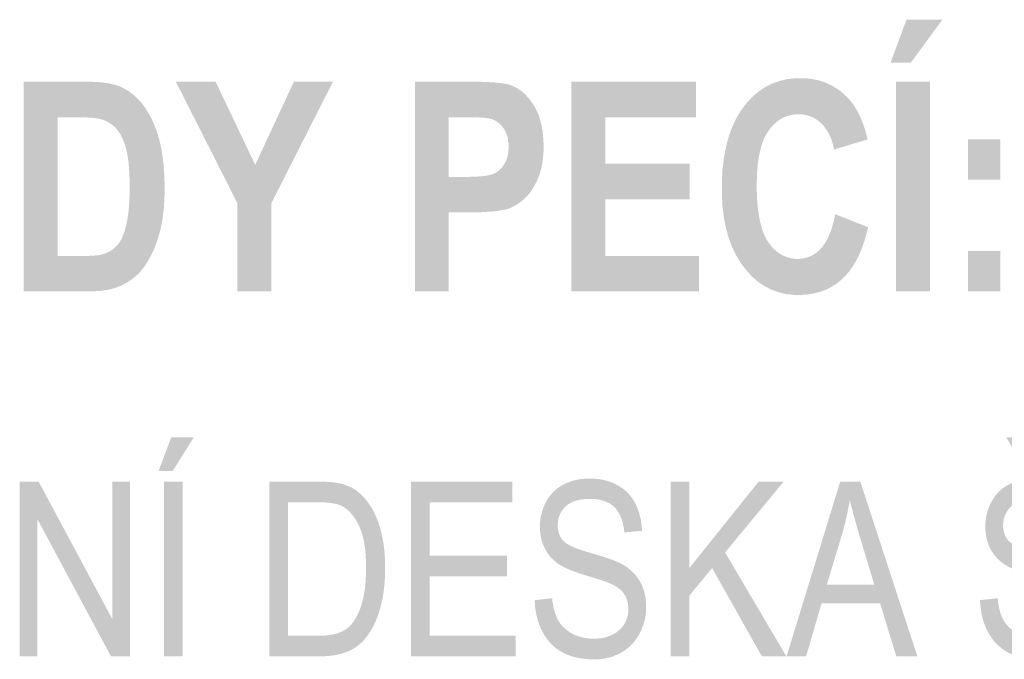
# Model space of a CAD drawing. Header units: millimetres. Extents: x 0 to 78750, y 0 to 63000.
# Tile 27 of 69: x 67299 to 68355, y 10674 to 11361. Entities that reach past the tile are written whole.
import ezdxf

# ---------------------------------------------------------------- set-up
doc = ezdxf.new("R2010")
doc.units = ezdxf.units.MM
doc.header["$LTSCALE"] = 1000
doc.layers.add('Text obecně', color=7, linetype='Continuous')

msp = doc.modelspace()

# ---------------------------------------------------------------- hatches: boundary and pattern name
at = {"layer": 'Text obecně', "linetype": 'Continuous', "lineweight": -3, "transparency": 33554687}
h = msp.add_hatch(color=7, dxfattribs=at)
h.paths.add_polyline_path([(68238.6, 11069.1), (68238.6, 11294.1), (68274.9, 11294.1), (68274.9, 11069.1)], flags=16)
h.paths.add_polyline_path([(68232.7, 11314.6), (68249.7, 11360.6), (68288.2, 11360.6), (68254.5, 11314.6)], flags=16)
h = msp.add_hatch(color=7, dxfattribs=at)
h.paths.add_polyline_path([(67303, 11294.1), (67369.5, 11294.1), (67372.3, 11294.1), (67375, 11294), (67377.6, 11293.9), (67380.1, 11293.8), (67382.6, 11293.7), (67384.9, 11293.5), (67387.2, 11293.3), (67389.3, 11293), (67391.5, 11292.7), (67393.5, 11292.4), (67395.4, 11292), (67397.2, 11291.6), (67399.1, 11291.2), (67400.7, 11290.8), (67402.3, 11290.3), (67403.8, 11289.8), (67407.8, 11288.3), (67411.5, 11286.3), (67415.1, 11284.3), (67418.5, 11281.7), (67421.9, 11279.1), (67425, 11275.9), (67428.1, 11272.8), (67431, 11269), (67433.8, 11265.3), (67436.3, 11261.2), (67438.8, 11257), (67440.9, 11252.5), (67443.1, 11247.9), (67444.9, 11243), (67446.7, 11238), (67448.2, 11232.6), (67448.9, 11229.9), (67449.6, 11227), (67450.2, 11224.2), (67450.8, 11221.2), (67451.3, 11218.2), (67451.8, 11215), (67452.2, 11211.8), (67452.6, 11208.5), (67453, 11205.2), (67453.2, 11201.7), (67453.5, 11198.2), (67453.7, 11194.6), (67453.9, 11190.9), (67454, 11187.2), (67454.1, 11183.4), (67454.1, 11179.4), (67454.1, 11172.5), (67453.7, 11166), (67453.4, 11159.5), (67452.7, 11153.5), (67452, 11147.6), (67451, 11142.1), (67449.9, 11136.6), (67448.6, 11131.5), (67447.7, 11128.5), (67446.8, 11125.5), (67445.8, 11122.6), (67444.8, 11119.8), (67443.8, 11117.1), (67442.7, 11114.4), (67441.6, 11111.8), (67440.3, 11109.3), (67439.1, 11106.8), (67437.8, 11104.5), (67436.5, 11102.1), (67435.2, 11100), (67433.8, 11097.8), (67432.3, 11095.7), (67430.8, 11093.7), (67429.3, 11091.8), (67426.9, 11088.9), (67424.1, 11086.3), (67421.3, 11083.8), (67418.1, 11081.5), (67414.9, 11079.3), (67411.3, 11077.4), (67407.7, 11075.4), (67403.7, 11073.8), (67402.2, 11073.2), (67400.6, 11072.7), (67398.9, 11072.2), (67397.2, 11071.7), (67395.4, 11071.3), (67393.5, 11070.9), (67391.6, 11070.5), (67389.6, 11070.2), (67387.6, 11070), (67385.5, 11069.7), (67383.3, 11069.5), (67381.1, 11069.4), (67378.8, 11069.2), (67376.4, 11069.1), (67374, 11069.1), (67371.5, 11069.1), (67303, 11069.1)], flags=16)
h.paths.add_polyline_path([(67339.4, 11256), (67339.4, 11107.1), (67366.6, 11107.1), (67370.4, 11107.1), (67373.7, 11107.3), (67377, 11107.4), (67379.8, 11107.7), (67382.5, 11107.9), (67384.7, 11108.3), (67387, 11108.7), (67388.7, 11109.3), (67390.9, 11110), (67392.9, 11110.9), (67394.9, 11111.8), (67396.8, 11113), (67398.6, 11114.2), (67400.3, 11115.6), (67401.9, 11117), (67403.4, 11118.6), (67404.8, 11120.3), (67406.2, 11122.5), (67407.5, 11124.6), (67408.7, 11127.3), (67409.9, 11130.1), (67411, 11133.3), (67412, 11136.5), (67412.9, 11140.3), (67413.4, 11142.2), (67413.8, 11144.3), (67414.2, 11146.3), (67414.5, 11148.6), (67414.9, 11150.8), (67415.2, 11153.2), (67415.5, 11155.6), (67415.7, 11158.2), (67415.9, 11160.7), (67416.1, 11163.5), (67416.3, 11166.2), (67416.4, 11169.1), (67416.5, 11172.1), (67416.6, 11175.1), (67416.6, 11178.2), (67416.6, 11181.5), (67416.6, 11184.7), (67416.6, 11187.8), (67416.5, 11190.9), (67416.4, 11193.8), (67416.3, 11196.6), (67416.1, 11199.3), (67415.9, 11202), (67415.7, 11204.5), (67415.5, 11207), (67415.2, 11209.3), (67414.9, 11211.6), (67414.5, 11213.8), (67414.2, 11215.9), (67413.8, 11217.8), (67413.4, 11219.8), (67412.9, 11221.5), (67412, 11225), (67410.9, 11228.1), (67409.8, 11231.2), (67408.5, 11233.9), (67407.2, 11236.6), (67405.7, 11239), (67404.2, 11241.3), (67402.6, 11243.3), (67400.9, 11245.2), (67399, 11246.9), (67397.1, 11248.5), (67395, 11249.8), (67392.9, 11251.1), (67390.6, 11252.1), (67388.3, 11253.2), (67385.7, 11253.8), (67384.7, 11254.1), (67383.6, 11254.3), (67382.4, 11254.6), (67381, 11254.8), (67379.6, 11255), (67377.9, 11255.1), (67376.3, 11255.3), (67374.4, 11255.5), (67372.5, 11255.6), (67370.4, 11255.7), (67368.3, 11255.8), (67366, 11255.9), (67363.7, 11255.9), (67361.1, 11256), (67358.6, 11256), (67355.8, 11256)])
for points in [[(67532.1, 11069.1), (67532.1, 11163.8), (67466.2, 11294.1), (67508.8, 11294.1), (67551.3, 11204.9), (67592.8, 11294.1), (67634.7, 11294.1), (67568.5, 11163.5), (67568.5, 11069.1)], [(67890.4, 11069.1), (67890.4, 11294.1), (68023.9, 11294.1), (68023.9, 11256), (67926.7, 11256), (67926.7, 11206.1), (68017.1, 11206.1), (68017.1, 11168), (67926.7, 11168), (67926.7, 11107.1), (68027.3, 11107.1), (68027.3, 11069.1)], [(68173.3, 11151.9), (68208.5, 11138), (68207.5, 11133.4), (68206.3, 11129.1), (68205.1, 11124.8), (68203.8, 11120.7), (68202.4, 11116.7), (68200.9, 11113), (68199.4, 11109.3), (68197.7, 11105.9), (68196, 11102.4), (68194.2, 11099.3), (68192.3, 11096.2), (68190.3, 11093.3), (68188.3, 11090.5), (68186.1, 11088), (68183.9, 11085.4), (68181.6, 11083.2), (68179.2, 11081), (68176.7, 11079), (68174.2, 11077), (68171.5, 11075.4), (68168.8, 11073.7), (68166, 11072.3), (68163.2, 11070.9), (68160.2, 11069.8), (68157.2, 11068.6), (68154, 11067.8), (68150.9, 11067), (68147.6, 11066.4), (68144.3, 11065.8), (68140.8, 11065.6), (68137.4, 11065.3), (68133.7, 11065.3), (68129.3, 11065.3), (68125, 11065.8), (68120.7, 11066.2), (68116.6, 11067.2), (68112.5, 11068.2), (68108.6, 11069.6), (68104.8, 11071), (68101.1, 11072.9), (68097.4, 11074.8), (68093.9, 11077.2), (68090.4, 11079.6), (68087.1, 11082.5), (68083.8, 11085.4), (68080.8, 11088.7), (68077.7, 11092.1), (68074.8, 11095.9), (68071.9, 11099.7), (68069.4, 11103.9), (68066.9, 11108.1), (68064.7, 11112.6), (68062.5, 11117.1), (68060.7, 11122), (68058.9, 11126.9), (68057.5, 11132.1), (68056, 11137.3), (68054.9, 11142.9), (68053.9, 11148.5), (68053.1, 11154.4), (68052.4, 11160.4), (68052.1, 11166.6), (68051.7, 11172.9), (68051.7, 11179.6), (68051.7, 11186.6), (68052.1, 11193.2), (68052.4, 11199.8), (68053.2, 11206.1), (68053.9, 11212.3), (68055, 11218.1), (68056.1, 11224), (68057.5, 11229.4), (68059, 11234.9), (68060.8, 11239.9), (68062.6, 11245), (68064.8, 11249.7), (68066.9, 11254.3), (68069.5, 11258.6), (68072, 11262.9), (68074.9, 11266.8), (68077.8, 11270.6), (68080.9, 11274), (68084.1, 11277.4), (68087.4, 11280.4), (68090.8, 11283.3), (68094.4, 11285.7), (68097.9, 11288.1), (68101.8, 11290.1), (68105.6, 11292), (68109.6, 11293.5), (68113.7, 11294.9), (68117.9, 11295.9), (68122.2, 11296.9), (68126.7, 11297.3), (68131.2, 11297.8), (68135.9, 11297.8), (68140, 11297.8), (68144, 11297.5), (68147.9, 11297.1), (68151.6, 11296.3), (68155.4, 11295.6), (68158.9, 11294.4), (68162.5, 11293.3), (68165.8, 11291.7), (68169.2, 11290.2), (68172.3, 11288.3), (68175.5, 11286.4), (68178.5, 11284.1), (68181.4, 11281.9), (68184.2, 11279.2), (68187, 11276.5), (68189.6, 11273.5), (68191.1, 11271.7), (68192.5, 11269.7), (68194, 11267.7), (68195.3, 11265.5), (68196.7, 11263.3), (68197.9, 11260.9), (68199.1, 11258.5), (68200.3, 11256), (68201.4, 11253.4), (68202.5, 11250.6), (68203.6, 11247.8), (68204.5, 11244.8), (68205.5, 11241.9), (68206.3, 11238.7), (68207.2, 11235.5), (68208, 11232.1), (68172, 11221.3), (68171.6, 11223.5), (68171.1, 11225.6), (68170.6, 11227.7), (68170, 11229.6), (68169.4, 11231.6), (68168.7, 11233.4), (68167.9, 11235.3), (68167.1, 11237), (68166.3, 11238.7), (68165.3, 11240.3), (68164.4, 11241.9), (68163.3, 11243.4), (68162.3, 11244.9), (68161.1, 11246.3), (68160, 11247.7), (68158.7, 11248.9), (68157.4, 11250.2), (68156.1, 11251.3), (68154.8, 11252.4), (68153.4, 11253.4), (68152, 11254.3), (68150.5, 11255.1), (68149, 11255.9), (68147.5, 11256.5), (68146, 11257.2), (68144.3, 11257.6), (68142.7, 11258.1), (68141.1, 11258.4), (68139.4, 11258.8), (68137.6, 11258.9), (68135.9, 11259.1), (68134.1, 11259.1), (68131.6, 11259.1), (68129.2, 11258.8), (68126.8, 11258.5), (68124.6, 11257.9), (68122.3, 11257.4), (68120.1, 11256.6), (68118, 11255.7), (68116, 11254.6), (68113.9, 11253.5), (68112, 11252.1), (68110.1, 11250.7), (68108.3, 11249), (68106.5, 11247.3), (68104.8, 11245.3), (68103.2, 11243.4), (68101.6, 11241.1), (68100.1, 11238.9), (68098.7, 11236.3), (68097.3, 11233.7), (68096.2, 11230.7), (68095, 11227.8), (68094, 11224.5), (68093.1, 11221.2), (68092.3, 11217.6), (68091.5, 11214), (68090.9, 11210), (68090.3, 11206), (68089.9, 11201.7), (68089.5, 11197.3), (68089.4, 11192.6), (68089.2, 11188), (68089.2, 11182.9), (68089.2, 11177.6), (68089.3, 11172.7), (68089.5, 11167.7), (68089.9, 11163.1), (68090.3, 11158.6), (68090.9, 11154.4), (68091.5, 11150.2), (68092.2, 11146.4), (68093, 11142.6), (68093.9, 11139.2), (68094.9, 11135.8), (68096.1, 11132.7), (68097.2, 11129.7), (68098.6, 11127.1), (68099.9, 11124.4), (68101.4, 11122.2), (68103, 11119.9), (68104.6, 11117.9), (68106.3, 11115.9), (68108, 11114.2), (68109.8, 11112.5), (68111.7, 11111.1), (68113.6, 11109.7), (68115.6, 11108.6), (68117.6, 11107.4), (68119.7, 11106.6), (68121.8, 11105.7), (68124, 11105.2), (68126.2, 11104.6), (68128.6, 11104.3), (68130.9, 11104), (68133.4, 11104), (68135.2, 11104), (68136.9, 11104.2), (68138.7, 11104.4), (68140.3, 11104.8), (68142, 11105.1), (68143.7, 11105.7), (68145.3, 11106.2), (68146.8, 11106.9), (68148.4, 11107.6), (68149.9, 11108.5), (68151.4, 11109.5), (68152.8, 11110.5), (68154.2, 11111.6), (68155.6, 11112.9), (68157, 11114.1), (68158.3, 11115.6), (68159.6, 11117), (68160.8, 11118.7), (68162, 11120.3), (68163.1, 11122.2), (68164.2, 11124), (68165.3, 11126.1), (68166.3, 11128.2), (68167.2, 11130.4), (68168.2, 11132.7), (68169, 11135.2), (68169.9, 11137.7), (68170.6, 11140.3), (68171.4, 11143), (68172, 11145.9), (68172.7, 11148.8)], [(67851, 10737.9), (67869.8, 10739.9), (67870.1, 10736.3), (67870.7, 10733.1), (67871.2, 10729.9), (67872, 10727), (67872.8, 10724.1), (67873.8, 10721.6), (67874.8, 10719), (67876, 10716.7), (67877.2, 10714.5), (67878.7, 10712.4), (67880.3, 10710.4), (67882.2, 10708.6), (67884.1, 10706.7), (67886.3, 10705.1), (67888.5, 10703.5), (67891.1, 10702.1), (67893.6, 10700.7), (67896.4, 10699.7), (67899.1, 10698.7), (67902, 10698), (67904.8, 10697.3), (67907.9, 10696.9), (67910.9, 10696.6), (67914.1, 10696.6), (67917, 10696.6), (67919.7, 10696.8), (67922.3, 10697.1), (67924.8, 10697.6), (67927.3, 10698.1), (67929.7, 10698.9), (67932, 10699.7), (67934.2, 10700.8), (67936.4, 10701.9), (67938.3, 10703.1), (67940.2, 10704.4), (67941.8, 10705.8), (67943.4, 10707.3), (67944.8, 10708.9), (67946.1, 10710.5), (67947.2, 10712.4), (67948.2, 10714.2), (67949, 10716.2), (67949.8, 10718.1), (67950.4, 10720.1), (67950.9, 10722.1), (67951.1, 10724.2), (67951.4, 10726.3), (67951.4, 10728.5), (67951.4, 10730.7), (67951.2, 10732.7), (67950.9, 10734.8), (67950.4, 10736.7), (67949.9, 10738.7), (67949.1, 10740.4), (67948.4, 10742.2), (67947.3, 10743.9), (67946.3, 10745.5), (67945, 10747), (67943.6, 10748.6), (67941.9, 10749.9), (67940.2, 10751.3), (67938.2, 10752.6), (67936.2, 10753.8), (67933.8, 10754.9), (67933.1, 10755.3), (67932.1, 10755.7), (67931.1, 10756.2), (67929.9, 10756.6), (67928.6, 10757.1), (67927.2, 10757.6), (67925.7, 10758.1), (67924.1, 10758.7), (67922.4, 10759.3), (67920.5, 10759.9), (67918.6, 10760.5), (67916.4, 10761.2), (67914.3, 10761.9), (67911.9, 10762.6), (67909.6, 10763.3), (67907, 10764.1), (67904.4, 10764.9), (67902, 10765.6), (67899.6, 10766.4), (67897.4, 10767.2), (67895.2, 10767.9), (67893.2, 10768.7), (67891.1, 10769.4), (67889.3, 10770.1), (67887.5, 10770.9), (67885.9, 10771.6), (67884.3, 10772.3), (67882.8, 10773), (67881.4, 10773.7), (67880.2, 10774.4), (67879, 10775.1), (67877.9, 10775.8), (67875.2, 10777.6), (67872.9, 10779.5), (67870.6, 10781.5), (67868.5, 10783.7), (67866.5, 10785.9), (67864.9, 10788.3), (67863.2, 10790.7), (67861.9, 10793.3), (67860.6, 10795.9), (67859.6, 10798.6), (67858.6, 10801.4), (67858, 10804.3), (67857.3, 10807.3), (67857, 10810.3), (67856.6, 10813.4), (67856.6, 10816.6), (67856.6, 10820.2), (67857, 10823.6), (67857.4, 10827.1), (67858.3, 10830.4), (67859.1, 10833.7), (67860.3, 10836.9), (67861.5, 10840.1), (67863.1, 10843.2), (67863.9, 10844.7), (67864.8, 10846.2), (67865.7, 10847.6), (67866.7, 10849), (67867.7, 10850.4), (67868.8, 10851.6), (67869.9, 10852.9), (67871, 10854.1), (67872.2, 10855.2), (67873.5, 10856.3), (67874.8, 10857.4), (67876.1, 10858.4), (67877.5, 10859.4), (67879, 10860.3), (67880.4, 10861.1), (67882, 10861.9), (67885.1, 10863.5), (67888.3, 10864.7), (67891.6, 10866), (67895.1, 10866.7), (67898.5, 10867.5), (67902.1, 10867.9), (67905.8, 10868.3), (67909.5, 10868.3), (67913.7, 10868.3), (67917.7, 10867.9), (67921.6, 10867.5), (67925.3, 10866.7), (67929, 10865.8), (67932.4, 10864.6), (67935.8, 10863.3), (67939, 10861.6), (67940.6, 10860.8), (67942.1, 10859.9), (67943.6, 10858.9), (67945, 10857.9), (67946.5, 10856.8), (67947.8, 10855.7), (67949.1, 10854.6), (67950.3, 10853.3), (67951.5, 10852.1), (67952.7, 10850.8), (67953.8, 10849.4), (67954.9, 10848), (67955.9, 10846.6), (67956.9, 10845), (67957.8, 10843.5), (67958.7, 10841.9), (67960.4, 10838.6), (67961.7, 10835.1), (67963, 10831.7), (67963.9, 10828), (67964.9, 10824.3), (67965.4, 10820.4), (67965.9, 10816.4), (67966, 10812.3), (67947.1, 10810.5), (67946.9, 10812.7), (67946.6, 10814.8), (67946.3, 10816.9), (67945.8, 10818.8), (67945.4, 10820.8), (67944.9, 10822.6), (67944.3, 10824.4), (67943.7, 10826.1), (67943, 10827.8), (67942.3, 10829.3), (67941.5, 10830.9), (67940.6, 10832.3), (67939.7, 10833.7), (67938.7, 10835), (67937.8, 10836.2), (67936.6, 10837.4), (67935.5, 10838.5), (67934.3, 10839.5), (67933, 10840.5), (67931.7, 10841.4), (67930.3, 10842.2), (67928.8, 10842.9), (67927.3, 10843.6), (67925.6, 10844.2), (67924, 10844.8), (67922.2, 10845.2), (67920.4, 10845.6), (67918.5, 10845.9), (67916.6, 10846.2), (67914.6, 10846.3), (67912.5, 10846.5), (67910.4, 10846.5), (67908.1, 10846.5), (67906, 10846.3), (67903.9, 10846.2), (67901.9, 10846), (67900, 10845.7), (67898.2, 10845.3), (67896.4, 10844.9), (67894.7, 10844.4), (67893.1, 10843.9), (67891.6, 10843.3), (67890.1, 10842.6), (67888.8, 10841.8), (67887.4, 10841.1), (67886.2, 10840.2), (67885, 10839.3), (67884, 10838.2), (67883, 10837.2), (67882.1, 10836.1), (67881.2, 10835), (67880.4, 10833.9), (67879.6, 10832.7), (67879, 10831.5), (67878.3, 10830.4), (67877.8, 10829.1), (67877.3, 10827.9), (67876.9, 10826.6), (67876.5, 10825.3), (67876.2, 10823.9), (67876, 10822.6), (67875.9, 10821.2), (67875.7, 10819.8), (67875.7, 10818.3), (67875.7, 10815.8), (67876.1, 10813.5), (67876.5, 10811.2), (67877.2, 10809.1), (67877.9, 10807), (67879, 10805.2), (67880.1, 10803.3), (67881.6, 10801.7), (67882.3, 10800.9), (67883.3, 10800), (67884.3, 10799.2), (67885.6, 10798.4), (67886.9, 10797.6), (67888.5, 10796.7), (67890.1, 10795.9), (67892, 10795.1), (67893.9, 10794.2), (67896, 10793.4), (67898.2, 10792.5), (67900.7, 10791.7), (67903.1, 10790.9), (67905.9, 10790), (67908.6, 10789.2), (67911.7, 10788.3), (67914.7, 10787.4), (67917.5, 10786.6), (67920.3, 10785.8), (67922.9, 10785), (67925.4, 10784.2), (67927.7, 10783.4), (67930.1, 10782.6), (67932.1, 10781.9), (67934.2, 10781.1), (67936.1, 10780.4), (67937.9, 10779.7), (67939.5, 10779), (67941.1, 10778.3), (67942.5, 10777.6), (67943.8, 10777), (67945, 10776.3), (67946.6, 10775.4), (67948.1, 10774.4), (67949.7, 10773.4), (67951.1, 10772.3), (67952.5, 10771.2), (67953.8, 10770.1), (67955.1, 10769), (67956.3, 10767.8), (67957.5, 10766.6), (67958.6, 10765.3), (67959.7, 10764.1), (67960.7, 10762.7), (67961.7, 10761.4), (67962.6, 10760), (67963.5, 10758.7), (67964.3, 10757.2), (67965.8, 10754.3), (67967, 10751.2), (67968.2, 10748.1), (67969, 10744.8), (67969.7, 10741.4), (67970.1, 10737.9), (67970.5, 10734.3), (67970.5, 10730.5), (67970.5, 10726.8), (67970.1, 10723.2), (67969.7, 10719.5), (67968.8, 10716), (67967.9, 10712.5), (67966.6, 10709.1), (67965.4, 10705.7), (67963.6, 10702.4), (67962.8, 10700.7), (67961.8, 10699.1), (67960.9, 10697.6), (67959.8, 10696.1), (67958.8, 10694.6), (67957.7, 10693.3), (67956.5, 10691.9), (67955.3, 10690.6), (67954.1, 10689.3), (67952.7, 10688.1), (67951.4, 10686.9), (67950, 10685.8), (67948.6, 10684.7), (67947.1, 10683.7), (67945.6, 10682.7), (67943.9, 10681.8), (67940.7, 10679.9), (67937.3, 10678.6), (67933.9, 10677.2), (67930.3, 10676.3), (67926.7, 10675.3), (67922.9, 10674.9), (67919, 10674.4), (67915, 10674.4), (67912.5, 10674.4), (67910, 10674.5), (67907.6, 10674.6), (67905.2, 10674.9), (67902.9, 10675.1), (67900.7, 10675.5), (67898.4, 10675.8), (67896.3, 10676.3), (67894.2, 10676.7), (67892.1, 10677.3), (67890.1, 10677.9), (67888.2, 10678.6), (67886.2, 10679.3), (67884.4, 10680.1), (67882.6, 10680.9), (67880.9, 10681.8), (67879.2, 10682.8), (67877.5, 10683.8), (67875.9, 10684.9), (67874.4, 10686), (67872.8, 10687.2), (67871.4, 10688.5), (67869.9, 10689.7), (67868.6, 10691.1), (67867.2, 10692.5), (67866, 10694), (67864.7, 10695.5), (67863.6, 10697.2), (67862.4, 10698.8), (67861.3, 10700.5), (67860.3, 10702.3), (67859.3, 10704.2), (67858.3, 10706), (67857.4, 10707.9), (67856.6, 10709.9), (67855.8, 10711.9), (67855.1, 10713.8), (67854.4, 10715.9), (67853.8, 10717.9), (67853.3, 10720), (67852.8, 10722.1), (67852.4, 10724.3), (67852, 10726.5), (67851.7, 10728.7), (67851.4, 10730.9), (67851.3, 10733.2), (67851.1, 10735.5)], [(67298.7, 10677.6), (67298.7, 10865.1), (67319, 10865.1), (67397.9, 10717.8), (67397.9, 10865.1), (67416.9, 10865.1), (67416.9, 10677.6), (67396.6, 10677.6), (67317.7, 10824.8), (67317.7, 10677.6)], [(67718.4, 10677.6), (67718.4, 10865.1), (67827, 10865.1), (67827, 10842.9), (67738.3, 10842.9), (67738.3, 10785.6), (67821.4, 10785.6), (67821.4, 10763.5), (67738.3, 10763.5), (67738.3, 10699.7), (67830.5, 10699.7), (67830.5, 10677.6)], [(67996.8, 10677.6), (67996.8, 10865.1), (68016.7, 10865.1), (68016.7, 10772.1), (68091.2, 10865.1), (68118.1, 10865.1), (68055.2, 10789.1), (68120.9, 10677.6), (68094.6, 10677.6), (68041.3, 10772.3), (68016.7, 10742.6), (68016.7, 10677.6)]]:
    msp.add_hatch(color=7, dxfattribs=at).paths.add_polyline_path(points, flags=16)
h = msp.add_hatch(color=7, dxfattribs=at)
h.paths.add_polyline_path([(67722.6, 11069.1), (67722.6, 11294.1), (67780.9, 11294.1), (67785, 11294.1), (67788.8, 11294), (67792.6, 11294), (67796, 11293.8), (67799.4, 11293.7), (67802.5, 11293.6), (67805.6, 11293.4), (67808.3, 11293.2), (67811, 11293), (67813.3, 11292.7), (67815.7, 11292.5), (67817.6, 11292.2), (67819.6, 11291.8), (67821.2, 11291.5), (67822.9, 11291.1), (67824.1, 11290.7), (67826, 11290), (67827.9, 11289.2), (67829.8, 11288.4), (67831.5, 11287.4), (67833.3, 11286.4), (67835, 11285.2), (67836.7, 11284), (67838.3, 11282.6), (67839.9, 11281.3), (67841.5, 11279.7), (67843, 11278.1), (67844.5, 11276.4), (67846, 11274.6), (67847.3, 11272.7), (67848.7, 11270.8), (67850, 11268.7), (67851.3, 11266.5), (67852.5, 11264.3), (67853.6, 11262), (67854.6, 11259.6), (67855.6, 11257.1), (67856.4, 11254.6), (67857.2, 11252), (67857.8, 11249.2), (67858.5, 11246.5), (67859, 11243.6), (67859.5, 11240.7), (67859.8, 11237.7), (67860.1, 11234.6), (67860.3, 11231.4), (67860.5, 11228.2), (67860.5, 11224.8), (67860.5, 11219.7), (67860.1, 11214.9), (67859.7, 11210.1), (67859, 11205.8), (67858.2, 11201.4), (67857.1, 11197.5), (67855.9, 11193.5), (67854.4, 11190), (67852.9, 11186.5), (67851.2, 11183.3), (67849.5, 11180.2), (67847.6, 11177.4), (67845.7, 11174.6), (67843.6, 11172.2), (67841.5, 11169.9), (67839.2, 11167.8), (67836.8, 11165.8), (67834.5, 11164.2), (67832.2, 11162.5), (67829.8, 11161.1), (67827.5, 11159.8), (67825.1, 11158.8), (67822.7, 11157.8), (67820.3, 11157.2), (67818.7, 11156.8), (67816.9, 11156.4), (67815.1, 11156.1), (67813.1, 11155.8), (67811.1, 11155.5), (67808.9, 11155.2), (67806.7, 11155), (67804.4, 11154.7), (67802, 11154.6), (67799.5, 11154.4), (67796.9, 11154.2), (67794.2, 11154.1), (67791.5, 11154.1), (67788.6, 11154), (67785.7, 11154), (67782.6, 11154), (67758.9, 11154), (67758.9, 11069.1)], flags=16)
h.paths.add_polyline_path([(67758.9, 11256), (67758.9, 11192), (67778.8, 11192), (67781.5, 11192), (67784, 11192.1), (67786.4, 11192.1), (67788.7, 11192.2), (67790.9, 11192.4), (67792.9, 11192.5), (67794.9, 11192.7), (67796.7, 11192.9), (67798.5, 11193.1), (67800.1, 11193.4), (67801.7, 11193.7), (67803, 11194), (67804.4, 11194.3), (67805.5, 11194.7), (67806.6, 11195.1), (67807.5, 11195.6), (67809.3, 11196.4), (67811, 11197.6), (67812.6, 11198.7), (67814, 11200.1), (67815.4, 11201.5), (67816.6, 11203.1), (67817.9, 11204.7), (67818.9, 11206.6), (67819.9, 11208.5), (67820.7, 11210.5), (67821.5, 11212.6), (67822, 11214.8), (67822.5, 11217), (67822.7, 11219.3), (67823, 11221.7), (67823, 11224.2), (67823, 11227.2), (67822.6, 11230), (67822.3, 11232.8), (67821.6, 11235.4), (67820.8, 11237.9), (67819.8, 11240.2), (67818.7, 11242.5), (67817.2, 11244.5), (67815.8, 11246.5), (67814.2, 11248.1), (67812.5, 11249.7), (67810.7, 11251), (67808.9, 11252.2), (67806.9, 11253.1), (67804.8, 11254), (67802.6, 11254.4), (67801.8, 11254.6), (67800.8, 11254.8), (67799.8, 11255), (67798.6, 11255.1), (67797.3, 11255.3), (67795.9, 11255.4), (67794.5, 11255.5), (67792.8, 11255.6), (67791.2, 11255.7), (67789.4, 11255.8), (67787.5, 11255.8), (67785.5, 11255.9), (67783.4, 11255.9), (67781.2, 11256), (67778.9, 11256), (67776.5, 11256)])
h = msp.add_hatch(color=7, dxfattribs=at)
h.paths.add_polyline_path([(68315.8, 11188.9), (68315.8, 11232.1), (68350.4, 11232.1), (68350.4, 11188.9)], flags=16)
h.paths.add_polyline_path([(68315.8, 11069.1), (68315.8, 11112.3), (68350.4, 11112.3), (68350.4, 11069.1)], flags=16)
h = msp.add_hatch(color=7, dxfattribs=at)
h.paths.add_polyline_path([(67453.6, 10677.6), (67453.6, 10865.1), (67473.5, 10865.1), (67473.5, 10677.6)], flags=16)
h.paths.add_polyline_path([(67447.7, 10876.6), (67461.2, 10912.5), (67485.4, 10912.5), (67462.9, 10876.6)], flags=16)
h = msp.add_hatch(color=7, dxfattribs=at)
h.paths.add_polyline_path([(68328.7, 10737.9), (68347.4, 10739.9), (68347.8, 10736.3), (68348.3, 10733.1), (68348.9, 10729.9), (68349.7, 10727), (68350.4, 10724.1), (68351.4, 10721.6), (68352.4, 10719), (68353.7, 10716.7), (68354.9, 10714.5), (68356.4, 10712.4), (68358, 10710.4), (68359.9, 10708.6), (68361.7, 10706.7), (68364, 10705.1), (68366.2, 10703.5), (68368.7, 10702.1), (68371.3, 10700.7), (68374, 10699.7), (68376.8, 10698.7), (68379.6, 10698), (68382.5, 10697.3), (68385.6, 10696.9), (68388.6, 10696.6), (68391.8, 10696.6), (68394.6, 10696.6), (68397.3, 10696.8), (68400, 10697.1), (68402.5, 10697.6), (68405, 10698.1), (68407.4, 10698.9), (68409.7, 10699.7), (68411.9, 10700.8), (68414, 10701.9), (68415.9, 10703.1), (68417.8, 10704.4), (68419.5, 10705.8), (68421.1, 10707.3), (68422.4, 10708.9), (68423.8, 10710.5), (68424.8, 10712.4), (68425.9, 10714.2), (68426.7, 10716.2), (68427.5, 10718.1), (68428, 10720.1), (68428.6, 10722.1), (68428.8, 10724.2), (68429.1, 10726.3), (68429.1, 10728.5), (68429.1, 10730.7), (68428.8, 10732.7), (68428.6, 10734.8), (68428.1, 10736.7), (68427.5, 10738.7), (68426.8, 10740.4), (68426, 10742.2), (68425, 10743.9), (68424, 10745.5), (68422.6, 10747), (68421.3, 10748.6), (68419.6, 10749.9), (68417.9, 10751.3), (68415.9, 10752.6), (68413.8, 10753.8), (68411.5, 10754.9), (68410.7, 10755.3), (68409.7, 10755.7), (68408.7, 10756.2), (68407.5, 10756.6), (68406.3, 10757.1), (68404.9, 10757.6), (68403.4, 10758.1), (68401.7, 10758.7), (68400.1, 10759.3), (68398.2, 10759.9), (68396.3, 10760.5), (68394.1, 10761.2), (68392, 10761.9), (68389.6, 10762.6), (68387.2, 10763.3), (68384.6, 10764.1), (68382.1, 10764.9), (68379.6, 10765.6), (68377.2, 10766.4), (68375, 10767.2), (68372.8, 10767.9), (68370.8, 10768.7), (68368.8, 10769.4), (68367, 10770.1), (68365.2, 10770.9), (68363.6, 10771.6), (68361.9, 10772.3), (68360.5, 10773), (68359.1, 10773.7), (68357.9, 10774.4), (68356.6, 10775.1), (68355.6, 10775.8), (68352.9, 10777.6), (68350.6, 10779.5), (68348.2, 10781.5), (68346.2, 10783.7), (68344.2, 10785.9), (68342.6, 10788.3), (68340.9, 10790.7), (68339.6, 10793.3), (68338.3, 10795.9), (68337.3, 10798.6), (68336.3, 10801.4), (68335.6, 10804.3), (68335, 10807.3), (68334.6, 10810.3), (68334.3, 10813.4), (68334.3, 10816.6), (68334.3, 10820.2), (68334.7, 10823.6), (68335.1, 10827.1), (68335.9, 10830.4), (68336.7, 10833.7), (68337.9, 10836.9), (68339.1, 10840.1), (68340.8, 10843.2), (68341.6, 10844.7), (68342.5, 10846.2), (68343.4, 10847.6), (68344.4, 10849), (68345.4, 10850.4), (68346.4, 10851.6), (68347.5, 10852.9), (68348.7, 10854.1), (68349.9, 10855.2), (68351.2, 10856.3), (68352.4, 10857.4), (68353.8, 10858.4), (68355.2, 10859.4), (68356.6, 10860.3), (68358.1, 10861.1), (68359.6, 10861.9), (68362.7, 10863.5), (68366, 10864.7), (68369.3, 10866), (68372.7, 10866.7), (68376.2, 10867.5), (68379.8, 10867.9), (68383.4, 10868.3), (68387.2, 10868.3), (68391.4, 10868.3), (68395.3, 10867.9), (68399.3, 10867.5), (68402.9, 10866.7), (68406.6, 10865.8), (68410.1, 10864.6), (68413.5, 10863.3), (68416.7, 10861.6), (68418.3, 10860.8), (68419.8, 10859.9), (68421.3, 10858.9), (68422.7, 10857.9), (68424.1, 10856.8), (68425.4, 10855.7), (68426.8, 10854.6), (68428, 10853.3), (68429.2, 10852.1), (68430.3, 10850.8), (68431.5, 10849.4), (68432.5, 10848), (68433.6, 10846.6), (68434.5, 10845), (68435.5, 10843.5), (68436.3, 10841.9), (68438, 10838.6), (68439.4, 10835.1), (68440.7, 10831.7), (68441.6, 10828), (68442.5, 10824.3), (68443.1, 10820.4), (68443.6, 10816.4), (68443.7, 10812.3), (68424.7, 10810.5), (68424.5, 10812.7), (68424.2, 10814.8), (68423.9, 10816.9), (68423.5, 10818.8), (68423.1, 10820.8), (68422.5, 10822.6), (68422, 10824.4), (68421.4, 10826.1), (68420.7, 10827.8), (68419.9, 10829.3), (68419.2, 10830.9), (68418.3, 10832.3), (68417.4, 10833.7), (68416.4, 10835), (68415.4, 10836.2), (68414.3, 10837.4), (68413.2, 10838.5), (68411.9, 10839.5), (68410.7, 10840.5), (68409.3, 10841.4), (68408, 10842.2), (68406.4, 10842.9), (68404.9, 10843.6), (68403.3, 10844.2), (68401.7, 10844.8), (68399.9, 10845.2), (68398.1, 10845.6), (68396.2, 10845.9), (68394.3, 10846.2), (68392.3, 10846.3), (68390.2, 10846.5), (68388, 10846.5), (68385.8, 10846.5), (68383.7, 10846.3), (68381.6, 10846.2), (68379.6, 10846), (68377.7, 10845.7), (68375.9, 10845.3), (68374, 10844.9), (68372.4, 10844.4), (68370.8, 10843.9), (68369.3, 10843.3), (68367.8, 10842.6), (68366.4, 10841.8), (68365.1, 10841.1), (68363.9, 10840.2), (68362.7, 10839.3), (68361.7, 10838.2), (68360.6, 10837.2), (68359.7, 10836.1), (68358.8, 10835), (68358.1, 10833.9), (68357.3, 10832.7), (68356.6, 10831.5), (68356, 10830.4), (68355.5, 10829.1), (68354.9, 10827.9), (68354.6, 10826.6), (68354.2, 10825.3), (68353.9, 10823.9), (68353.7, 10822.6), (68353.5, 10821.2), (68353.4, 10819.8), (68353.4, 10818.3), (68353.4, 10815.8), (68353.8, 10813.5), (68354.1, 10811.2), (68354.9, 10809.1), (68355.6, 10807), (68356.7, 10805.2), (68357.8, 10803.3), (68359.2, 10801.7), (68360, 10800.9), (68361, 10800), (68362, 10799.2), (68363.3, 10798.4), (68364.6, 10797.6), (68366.2, 10796.7), (68367.8, 10795.9), (68369.7, 10795.1), (68371.5, 10794.2), (68373.7, 10793.4), (68375.9, 10792.5), (68378.3, 10791.7), (68380.8, 10790.9), (68383.5, 10790), (68386.3, 10789.2), (68389.3, 10788.3), (68392.4, 10787.4), (68395.2, 10786.6), (68398, 10785.8), (68400.5, 10785), (68403.1, 10784.2), (68405.4, 10783.4), (68407.7, 10782.6), (68409.8, 10781.9), (68411.9, 10781.1), (68413.7, 10780.4), (68415.6, 10779.7), (68417.2, 10779), (68418.8, 10778.3), (68420.1, 10777.6), (68421.5, 10777), (68422.6, 10776.3), (68424.3, 10775.4), (68425.8, 10774.4), (68427.3, 10773.4), (68428.7, 10772.3), (68430.2, 10771.2), (68431.5, 10770.1), (68432.8, 10769), (68434, 10767.8), (68435.2, 10766.6), (68436.3, 10765.3), (68437.4, 10764.1), (68438.4, 10762.7), (68439.4, 10761.4), (68440.3, 10760), (68441.2, 10758.7), (68441.9, 10757.2), (68443.5, 10754.3), (68444.7, 10751.2), (68445.8, 10748.1), (68446.6, 10744.8), (68447.4, 10741.4), (68447.8, 10737.9), (68448.2, 10734.3), (68448.2, 10730.5), (68448.2, 10726.8), (68447.7, 10723.2), (68447.3, 10719.5), (68446.5, 10716), (68445.6, 10712.5), (68444.3, 10709.1), (68443, 10705.7), (68441.3, 10702.4), (68440.5, 10700.7), (68439.5, 10699.1), (68438.6, 10697.6), (68437.5, 10696.1), (68436.5, 10694.6), (68435.3, 10693.3), (68434.2, 10691.9), (68433, 10690.6), (68431.7, 10689.3), (68430.4, 10688.1), (68429.1, 10686.9), (68427.7, 10685.8), (68426.2, 10684.7), (68424.7, 10683.7), (68423.2, 10682.7), (68421.6, 10681.8), (68418.4, 10679.9), (68415, 10678.6), (68411.6, 10677.2), (68408, 10676.3), (68404.3, 10675.3), (68400.5, 10674.9), (68396.7, 10674.4), (68392.7, 10674.4), (68390.1, 10674.4), (68387.7, 10674.5), (68385.3, 10674.6), (68382.9, 10674.9), (68380.6, 10675.1), (68378.3, 10675.5), (68376.1, 10675.8), (68374, 10676.3), (68371.8, 10676.7), (68369.8, 10677.3), (68367.8, 10677.9), (68365.8, 10678.6), (68363.9, 10679.3), (68362.1, 10680.1), (68360.3, 10680.9), (68358.5, 10681.8), (68356.8, 10682.8), (68355.2, 10683.8), (68353.6, 10684.9), (68352, 10686), (68350.5, 10687.2), (68349.1, 10688.5), (68347.6, 10689.7), (68346.3, 10691.1), (68344.9, 10692.5), (68343.6, 10694), (68342.4, 10695.5), (68341.2, 10697.2), (68340.1, 10698.8), (68339, 10700.5), (68337.9, 10702.3), (68336.9, 10704.2), (68336, 10706), (68335.1, 10707.9), (68334.2, 10709.9), (68333.5, 10711.9), (68332.7, 10713.8), (68332.1, 10715.9), (68331.5, 10717.9), (68331, 10720), (68330.4, 10722.1), (68330, 10724.3), (68329.7, 10726.5), (68329.4, 10728.7), (68329.1, 10730.9), (68328.9, 10733.2), (68328.7, 10735.5)], flags=16)
h.paths.add_polyline_path([(68389.1, 10890.6), (68400.3, 10912.5), (68421.2, 10912.5), (68398.2, 10876.6), (68378.5, 10876.6), (68356.7, 10912.5), (68377.6, 10912.5)], flags=16)
h = msp.add_hatch(color=7, dxfattribs=at)
h.paths.add_polyline_path([(67566.6, 10677.6), (67566.6, 10865.1), (67618.3, 10865.1), (67620.5, 10865.1), (67622.5, 10865), (67624.6, 10865), (67626.5, 10864.9), (67628.4, 10864.8), (67630.2, 10864.7), (67632, 10864.6), (67633.7, 10864.4), (67635.4, 10864.2), (67636.9, 10864), (67638.4, 10863.8), (67639.9, 10863.6), (67641.3, 10863.3), (67642.6, 10863), (67643.8, 10862.7), (67645, 10862.4), (67648.2, 10861.4), (67651.2, 10860.1), (67654.2, 10858.8), (67656.9, 10857.2), (67659.7, 10855.5), (67662.2, 10853.4), (67664.7, 10851.4), (67667, 10848.9), (67668.5, 10847.4), (67669.9, 10845.7), (67671.2, 10844), (67672.5, 10842.2), (67673.8, 10840.5), (67675, 10838.6), (67676.3, 10836.7), (67677.4, 10834.7), (67678.5, 10832.7), (67679.5, 10830.6), (67680.5, 10828.4), (67681.4, 10826.2), (67682.3, 10824), (67683.2, 10821.7), (67684, 10819.3), (67684.7, 10816.9), (67685.5, 10814.5), (67686.1, 10811.9), (67686.8, 10809.4), (67687.3, 10806.8), (67687.9, 10804.2), (67688.3, 10801.5), (67688.8, 10798.8), (67689.2, 10796), (67689.5, 10793.2), (67689.8, 10790.4), (67690.1, 10787.5), (67690.3, 10784.5), (67690.4, 10781.6), (67690.5, 10778.5), (67690.6, 10775.5), (67690.6, 10772.3), (67690.6, 10767), (67690.4, 10762), (67690.1, 10756.9), (67689.6, 10752.2), (67689.1, 10747.5), (67688.4, 10743), (67687.6, 10738.6), (67686.6, 10734.5), (67685.6, 10730.4), (67684.5, 10726.6), (67683.4, 10722.8), (67682.1, 10719.4), (67680.8, 10716), (67679.4, 10712.9), (67678, 10709.9), (67676.4, 10707.2), (67674.8, 10704.5), (67673.2, 10702.1), (67671.6, 10699.6), (67669.9, 10697.5), (67668.2, 10695.4), (67666.4, 10693.5), (67664.6, 10691.7), (67662.7, 10690.2), (67660.9, 10688.6), (67658.8, 10687.2), (67656.8, 10685.9), (67654.6, 10684.7), (67652.3, 10683.5), (67649.9, 10682.5), (67647.4, 10681.6), (67644.8, 10680.8), (67642.2, 10680), (67639.4, 10679.4), (67636.6, 10678.8), (67633.6, 10678.4), (67630.5, 10678), (67627.3, 10677.8), (67624.1, 10677.6), (67620.7, 10677.6)], flags=16)
h.paths.add_polyline_path([(67586.5, 10699.7), (67618.5, 10699.7), (67622.2, 10699.7), (67625.5, 10699.9), (67628.8, 10700.1), (67631.7, 10700.6), (67634.6, 10701), (67637.2, 10701.7), (67639.7, 10702.3), (67641.8, 10703.2), (67643.9, 10704), (67645.8, 10705.1), (67647.7, 10706.1), (67649.4, 10707.3), (67651, 10708.5), (67652.5, 10709.9), (67654, 10711.3), (67655.2, 10712.9), (67657, 10715.1), (67658.6, 10717.7), (67660.1, 10720.3), (67661.5, 10723.2), (67662.9, 10726.2), (67664.1, 10729.5), (67665.2, 10732.9), (67666.2, 10736.6), (67667.2, 10740.3), (67668, 10744.4), (67668.7, 10748.6), (67669.2, 10753.1), (67669.7, 10757.6), (67669.9, 10762.5), (67670.2, 10767.4), (67670.2, 10772.7), (67670.2, 10776.4), (67670, 10779.9), (67669.9, 10783.3), (67669.7, 10786.6), (67669.4, 10789.8), (67669.1, 10792.9), (67668.7, 10795.9), (67668.2, 10798.7), (67667.8, 10801.5), (67667.1, 10804.2), (67666.5, 10806.8), (67665.8, 10809.2), (67665.1, 10811.6), (67664.2, 10813.8), (67663.4, 10815.9), (67662.4, 10817.9), (67661.5, 10819.9), (67660.5, 10821.7), (67659.4, 10823.5), (67658.4, 10825.2), (67657.3, 10826.8), (67656.2, 10828.3), (67655.1, 10829.8), (67653.9, 10831.1), (67652.7, 10832.4), (67651.5, 10833.6), (67650.3, 10834.7), (67649, 10835.7), (67647.7, 10836.7), (67646.4, 10837.6), (67645.1, 10838.4), (67643.7, 10839.1), (67642.7, 10839.6), (67641.5, 10840), (67640.4, 10840.4), (67639.1, 10840.8), (67637.8, 10841.1), (67636.3, 10841.4), (67634.9, 10841.7), (67633.3, 10841.9), (67631.7, 10842.2), (67629.9, 10842.4), (67628.1, 10842.5), (67626.2, 10842.7), (67624.3, 10842.8), (67622.3, 10842.8), (67620.2, 10842.9), (67618, 10842.9), (67586.5, 10842.9)])
h = msp.add_hatch(color=7, dxfattribs=at)
h.paths.add_polyline_path([(68121.1, 10677.6), (68178.7, 10865.1), (68200.2, 10865.1), (68261.4, 10677.6), (68238.8, 10677.6), (68221.5, 10734.3), (68158.6, 10734.3), (68142.1, 10677.6)], flags=16)
h.paths.add_polyline_path([(68164.3, 10754.4), (68215.2, 10754.4), (68199.5, 10806.5), (68198.6, 10809.5), (68197.8, 10812.3), (68197, 10815.1), (68196.2, 10817.8), (68195.4, 10820.5), (68194.7, 10823.1), (68194, 10825.6), (68193.3, 10828.1), (68192.7, 10830.5), (68192.1, 10832.8), (68191.5, 10835.1), (68190.9, 10837.2), (68190.4, 10839.4), (68189.9, 10841.4), (68189.4, 10843.4), (68188.9, 10845.3), (68188.2, 10840.8), (68187.3, 10836.4), (68186.4, 10831.9), (68185.4, 10827.4), (68184.4, 10822.9), (68183.3, 10818.4), (68182.1, 10814), (68180.9, 10809.5)])

doc.saveas('drawing.dxf')
